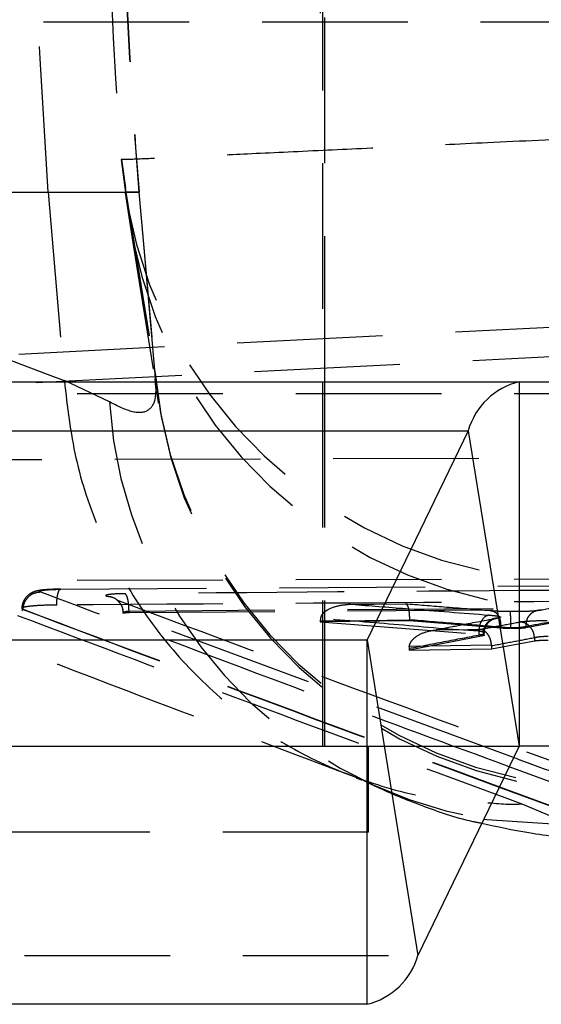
# Model space of a CAD drawing. Extents: x 67 to 774, y 27 to 578.
# Tile 11 of 43: x 294 to 303, y 290 to 307. Entities that reach past the tile are written whole.
import ezdxf

# ---------------------------------------------------------------- set-up
doc = ezdxf.new("R2010")
doc.units = 0
doc.header["$LTSCALE"] = 2
doc.linetypes.add('HIDDEN', pattern=[1.905, 1.27, -0.635])
doc.layers.get('0').update_dxf_attribs({"linetype": 'CONTINUOUS'})

msp = doc.modelspace()

# ---------------------------------------------------------------- linework, layer by layer
at = {"color": 7, "linetype": 'HIDDEN'}
for p, q in [((299.024053, 294.175669), (299.024053, 327.675669)), ((299.055305, 300.525669), (299.055305, 319.575669)), ((298.975481, 313.300669), (298.975481, 306.800669)), ((278.912867, 306.800669), (311.908434, 306.800669)), ((295.504883, 304.400789), (295.589006, 303.833666)), ((295.511635, 304.400346), (295.583144, 303.909536)), ((285.900913, 303.833666), (294.234296, 303.833666)), ((294.234296, 303.833666), (295.816053, 303.833666)), ((294.234296, 303.833666), (294.514306, 300.549027)), ((295.573972, 303.818533), (295.661276, 303.253161)), ((295.589006, 303.833666), (296.087304, 300.732968)), ((295.816053, 303.833666), (295.589006, 303.833666)), ((295.816053, 303.833666), (296.087304, 300.732968)), ((296.104666, 300.593401), (295.821181, 303.833666)), ((311.479911, 301.906097), (289.718112, 300.80126)), ((290.220039, 300.319537), (312.018245, 301.426222)), ((296.087304, 300.732968), (296.095941, 300.671068)), ((295.301501, 300.174382), (294.514306, 300.549027)), ((294.514306, 300.549027), (294.514761, 300.543026)), ((299.055305, 294.175669), (299.055305, 300.525669)), ((304.899489, 300.319537), (290.220039, 300.319537)), ((291.582599, 299.167808), (304.899489, 299.200846)), ((304.899489, 297.087599), (292.103937, 297.059506)), ((294.455115, 296.910507), (307.657063, 296.999122)), ((295.642601, 296.530001), (304.899489, 296.599351)), ((295.642601, 296.504616), (304.899489, 296.576112)), ((293.786904, 296.562763), (293.795249, 296.559172)), ((295.540942, 296.491364), (295.537736, 296.493141)), ((302.347143, 293.97601), (295.540942, 296.491364)), ((295.642601, 296.504616), (295.642601, 296.529978)), ((298.978655, 296.399015), (298.975939, 296.359175)), ((300.530187, 296.359689), (298.975939, 296.343868)), ((298.975939, 296.359175), (298.975939, 296.343868)), ((298.975939, 296.343868), (301.739415, 296.125274)), ((300.530187, 296.37538), (300.530276, 296.382693)), ((300.530187, 296.37538), (300.530187, 296.359689)), ((302.123453, 296.232114), (300.530187, 296.359689)), ((302.123453, 296.255058), (302.123453, 296.254877)), ((302.123453, 296.254877), (302.123453, 296.232114)), ((302.29704, 296.241212), (302.29704, 296.225252)), ((303.385318, 296.387562), (302.55928, 296.236875)), ((302.55928, 296.264589), (302.55928, 296.264749)), ((302.55928, 296.264589), (302.55928, 296.236875)), ((301.815656, 296.098101), (300.525861, 295.851076)), ((301.739415, 296.180761), (301.739434, 296.180795)), ((301.739415, 296.180761), (301.739415, 296.125274)), ((301.815656, 296.126112), (301.815656, 296.126168)), ((301.815656, 296.126112), (301.815656, 296.098101)), ((301.834676, 296.103643), (301.815656, 296.098101)), ((301.837544, 296.106954), (301.837544, 296.144002)), ((302.712574, 296.062305), (302.712687, 296.061799)), ((302.712681, 296.061799), (302.712681, 296.011798)), ((300.528384, 295.913686), (300.525861, 295.879343)), ((301.962963, 295.921935), (301.962626, 295.93442)), ((301.962963, 295.872116), (302.712681, 296.011799)), ((301.962963, 295.921935), (301.962963, 295.872116)), ((300.525861, 295.879343), (300.525861, 295.851076)), ((300.525861, 295.851076), (301.962963, 295.872116)), ((284.151361, 294.174329), (302.443093, 294.174329)), ((285.790412, 294.175669), (302.444489, 294.175669)), ((299.817803, 292.675669), (299.817803, 294.175669)), ((299.817803, 292.675669), (290.292803, 292.675669)), ((282.38711, 290.527747), (300.678843, 290.527747))]:
    msp.add_line(p, q, dxfattribs=at)
at = {"color": 7, "linetype": 'CONTINUOUS'}
for p, q in [((111.912867, 300.525669), (315.387866, 300.525669)), ((302.444489, 300.525669), (302.444489, 294.175669)), ((301.556228, 299.673591), (299.791978, 296.027008)), ((301.556228, 299.673591), (302.443093, 294.174329)), ((299.790582, 296.025669), (288.44432, 296.025669)), ((299.790582, 296.025669), (299.790582, 289.675669)), ((299.791978, 296.027008), (300.678843, 290.527747)), ((302.443093, 294.174329), (300.678843, 290.527747)), ((304.899489, 294.175669), (302.444489, 294.175669)), ((302.098346, 293.461763), (303.876747, 292.805427)), ((302.489986, 293.167534), (303.3842, 292.796344)), ((299.790582, 289.675669), (288.44432, 289.675669))]:
    msp.add_line(p, q, dxfattribs=at)
at = {"color": 8, "linetype": 'CONTINUOUS'}
for p, q in [((287.597248, 299.673591), (301.556228, 299.673591)), ((288.442923, 296.027008), (299.791978, 296.027008)), ((304.168907, 293.117705), (302.270525, 293.817646)), ((302.037513, 293.336025), (302.489986, 293.167534)), ((302.101636, 293.468564), (303.876747, 292.814479))]:
    msp.add_line(p, q, dxfattribs=at)
at = {"color": 7, "linetype": 'HIDDEN', "flags": 128}
for points in [[(295.660254, 303.253132), (295.720169, 302.880261), (296.158584, 300.152243)], [(300.458584, 296.652974), (299.913555, 296.64732), (299.822809, 296.646373), (299.585827, 296.643892)], [(298.975939, 296.359175), (299.756006, 296.367369), (300.530187, 296.37538)], [(301.002301, 296.200495), (301.547306, 296.20837), (301.763785, 296.211479)], [(301.962626, 295.93442), (301.247979, 295.924152), (300.528384, 295.913686)]]:
    msp.add_lwpolyline(points, dxfattribs=at)
at = {"color": 8, "linetype": 'CONTINUOUS', "flags": 128}
msp.add_lwpolyline([(301.829029, 292.905102), (301.880058, 292.896568), (303.3842, 292.796344)], dxfattribs=at)
at = {"color": 7, "linetype": 'HIDDEN'}
for centre, radius, start, end in [((366.803627, 310.043774), 71.258691, 175.00040023, 184.99959977), ((366.803041, 310.043774), 71.253, 175, 185), ((303.492501, 305.068213), 8.015454, 184.7763897, 268.6574508), ((303.569571, 304.5642), 8.013931, 185.2302325, 268.6724845), ((304.067967, 301.463501), 8.014029, 185.230158, 268.6834806), ((304.08527, 301.410888), 8.02351, 185.2905627, 268.6263792), ((303.178633, 300.682366), 7.893494, 183.6898064, 260.1553896), ((300.016427, 296.342011), 2.28284, 357.4692764, 4.478347)]:
    msp.add_arc(centre, radius, start, end, dxfattribs=at)
at = {"color": 7, "linetype": 'CONTINUOUS'}
for centre, radius, start, end in [((302.729299, 299.339735), 1.219654, 103.5042358, 164.1136724), ((299.790133, 296.027534), 0.001919, 283.533715, 344.0866186), ((302.444936, 294.173805), 0.001917, 103.4992715, 164.1210621), ((299.50577, 290.861604), 1.219656, 283.5042937, 344.1136146)]:
    msp.add_arc(centre, radius, start, end, dxfattribs=at)
at = {"color": 7, "linetype": 'HIDDEN'}
msp.add_ellipse((367.184237, 310.043774), major_axis=(71.905205, 0), ratio=0.990929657, start_param=3.062025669, end_param=3.220872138, dxfattribs=at)
for points, knots in [([(294.234296, 303.833666), (294.1022, 305.903702), (293.838006, 310.043774), (294.1022, 314.183846), (294.234296, 316.253882)], [0, 0, 0, 0, 0.500000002, 1, 1, 1, 1]), ([(303.696786, 304.776379), (303.087493, 304.747857), (301.93905, 304.694096), (300.37126, 304.621145), (298.94198, 304.55422), (297.709318, 304.496017), (296.714436, 304.448861), (296.016457, 304.416469), (295.57088, 304.397489), (295.527095, 304.399678), (295.504883, 304.400789)], [0, 0, 0, 0, 0.132844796, 0.250396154, 0.371172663, 0.506317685, 0.627106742, 0.751391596, 0.873879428, 1, 1, 1, 1]), ([(294.514761, 300.543026), (292.96014, 301.129757), (290.089752, 302.213073), (287.217524, 303.324291), (285.900913, 303.833666)], [0, 0, 0, 0, 0.541606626, 1, 1, 1, 1]), ([(294.514761, 300.543026), (294.566818, 300.091969), (294.670934, 299.189856), (295.103095, 297.899569), (295.730157, 296.705023), (296.546959, 295.637184), (297.53208, 294.732489), (298.652673, 294.007135), (299.882072, 293.499089), (301.000907, 293.223234), (301.704372, 293.195216), (301.964378, 293.184861)], [0, 0, 0, 0, 0.1164638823, 0.2329275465, 0.3493915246, 0.4658551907, 0.5823197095, 0.6987839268, 0.8152495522, 0.9317149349, 1, 1, 1, 1]), ([(296.095941, 300.671068), (296.105757, 300.517588), (296.12539, 300.210623), (295.988972, 300.000183), (295.733009, 299.962256), (295.445342, 300.103671), (295.301501, 300.174382)], [0, 0, 0, 0, 0.2458316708, 0.4916720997, 0.7458236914, 1, 1, 1, 1]), ([(296.128428, 300.314669), (296.119344, 300.364178), (296.106935, 300.431815), (296.10078, 300.550858), (296.09913, 300.582762)], [0, 0, 0, 0, 0.731993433, 1, 1, 1, 1]), ([(296.158705, 300.155499), (296.152274, 300.191487), (296.142826, 300.244361), (296.138173, 300.299798), (296.136687, 300.317503)], [0, 0, 0, 0, 0.680632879, 1, 1, 1, 1]), ([(290.83721, 296.979557), (292.424078, 296.364847), (295.338238, 295.235982), (298.219577, 294.15392), (299.53192, 293.661081)], [0, 0, 0, 0, 0.544537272, 1, 1, 1, 1]), ([(294.448935, 296.911625), (294.440291, 296.911563), (294.362578, 296.911005), (294.220971, 296.905854), (294.093233, 296.893421), (294.004409, 296.875412), (293.923279, 296.839294), (293.853486, 296.784904), (293.797191, 296.701288), (293.768071, 296.610202), (293.778423, 296.553431), (293.78205, 296.533542)], [0, 0, 0, 0, 0.025465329, 0.228963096, 0.441101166, 0.573789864, 0.649894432, 0.734932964, 0.833928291, 0.94181776, 1, 1, 1, 1]), ([(294.381241, 296.635103), (294.381527, 296.646738), (294.382328, 296.679231), (294.385963, 296.730739), (294.392817, 296.785885), (294.402176, 296.833349), (294.413593, 296.871199), (294.426598, 296.897485), (294.440655, 296.912271), (294.450295, 296.911095), (294.455115, 296.910507)], [0, 0, 0, 0, 0.0737996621, 0.2061137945, 0.3384270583, 0.4707464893, 0.603056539, 0.7353689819, 0.8676869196, 1, 1, 1, 1]), ([(307.011255, 296.919241), (306.813504, 296.917909), (305.824747, 296.911254), (302.011864, 296.884942), (298.396785, 296.855949), (295.572698, 296.8333)], [0, 0, 0, 0, 0.051863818, 0.259319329, 1, 1, 1, 1]), ([(293.795286, 296.560592), (293.800505, 296.600118), (293.810943, 296.679171), (293.880794, 296.779068), (293.979237, 296.849318), (294.05657, 296.859002), (294.095237, 296.863844)], [0, 0, 0, 0, 0.2500004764, 0.500000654, 0.7500010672, 1, 1, 1, 1]), ([(294.0952, 296.863859), (294.088429, 296.867805), (294.073375, 296.87658), (294.108264, 296.889569), (294.193599, 296.900805), (294.314773, 296.90827), (294.410788, 296.909799), (294.455117, 296.910506)], [0, 0, 0, 0, 0.175177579, 0.389511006, 0.60335779, 0.816877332, 1, 1, 1, 1]), ([(302.270525, 293.817646), (301.224541, 294.202032), (298.49985, 295.203321), (295.774384, 296.230812), (294.0952, 296.863859)], [0, 0, 0, 0, 0.383891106, 1, 1, 1, 1]), ([(295.572711, 296.833295), (295.525572, 296.832392), (295.431288, 296.830585), (295.320868, 296.822662), (295.250576, 296.811895), (295.229155, 296.800626), (295.242838, 296.793509), (295.248125, 296.790759)], [0, 0, 0, 0, 0.215728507, 0.431477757, 0.647460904, 0.863774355, 1, 1, 1, 1]), ([(295.248125, 296.790759), (295.287108, 296.786515), (295.365076, 296.778027), (295.462553, 296.708035), (295.529017, 296.608508), (295.53701, 296.529987), (295.540942, 296.491364)], [0, 0, 0, 0, 0.252011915, 0.504023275, 0.756036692, 1, 1, 1, 1]), ([(295.642603, 296.530001), (295.641269, 296.567693), (295.6386, 296.643077), (295.622463, 296.740016), (295.59982, 296.81133), (295.581739, 296.825977), (295.572698, 296.8333)], [0, 0, 0, 0, 0.2500004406, 0.500008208, 0.7500056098, 1, 1, 1, 1]), ([(294.381283, 296.635101), (294.297077, 296.633673), (294.12868, 296.630816), (293.93012, 296.617042), (293.802292, 296.597979), (293.763661, 296.578715), (293.781008, 296.566809), (293.786904, 296.562763)], [0, 0, 0, 0, 0.221369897, 0.442699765, 0.664106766, 0.885847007, 1, 1, 1, 1]), ([(304.899489, 296.704229), (304.80599, 296.703686), (301.300128, 296.683316), (297.793951, 296.658884), (294.381282, 296.635102)], [0, 0, 0, 0, 0.02666937, 1, 1, 1, 1]), ([(295.425713, 296.724715), (296.991695, 296.140392), (300.201993, 294.942515), (303.411235, 293.769524), (305.05501, 293.168717)], [0, 0, 0, 0, 0.4877995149, 1, 1, 1, 1]), ([(295.436979, 296.717399), (295.453268, 296.701774), (295.495576, 296.661194), (295.533715, 296.57999), (295.532403, 296.518443), (295.531882, 296.494008)], [0, 0, 0, 0, 0.274063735, 0.711787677, 1, 1, 1, 1]), ([(299.585827, 296.643892), (299.584616, 296.643927), (299.507237, 296.646125), (299.351247, 296.636788), (299.162116, 296.587333), (299.044185, 296.513024), (298.992746, 296.453221), (298.982879, 296.415265), (298.978655, 296.399015)], [0, 0, 0, 0, 0.0052136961, 0.333217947, 0.6716950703, 0.8358059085, 0.9297067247, 1, 1, 1, 1]), ([(299.585827, 296.643892), (299.89987, 296.618813), (300.678518, 296.55663), (301.45724, 296.49599), (301.921889, 296.459808)], [0, 0, 0, 0, 0.4033176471, 1, 1, 1, 1]), ([(300.458584, 296.652974), (300.458878, 296.653067), (300.468653, 296.656162), (300.486109, 296.64849), (300.507197, 296.606016), (300.52159, 296.544865), (300.530328, 296.468645), (300.530294, 296.411356), (300.530276, 296.382693)], [0, 0, 0, 0, 0.007725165, 0.256566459, 0.459200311, 0.643652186, 0.821711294, 1, 1, 1, 1]), ([(301.944501, 296.534017), (301.674135, 296.555494), (301.178816, 296.594842), (300.683525, 296.634818), (300.458584, 296.652974)], [0, 0, 0, 0, 0.545841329, 1, 1, 1, 1]), ([(303.589909, 296.68435), (303.473424, 296.663289), (303.216339, 296.616807), (302.959269, 296.569558), (302.818677, 296.543718)], [0, 0, 0, 0, 0.453097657, 1, 1, 1, 1]), ([(293.700047, 296.453673), (295.053617, 295.944261), (297.850762, 294.891564), (300.61231, 293.865543), (302.037513, 293.336025)], [0, 0, 0, 0, 0.483911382, 1, 1, 1, 1]), ([(293.795323, 296.560577), (295.476251, 295.927578), (298.246013, 294.884549), (301.013641, 293.868132), (302.101636, 293.468564)], [0, 0, 0, 0, 0.6068853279, 1, 1, 1, 1]), ([(293.795323, 296.559143), (295.476241, 295.924414), (298.244889, 294.878949), (301.01144, 293.861495), (302.098346, 293.461763)], [0, 0, 0, 0, 0.607125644, 1, 1, 1, 1]), ([(295.537736, 296.493141), (295.537542, 296.493982), (295.536343, 296.499167), (295.541558, 296.508529), (295.563483, 296.519297), (295.598004, 296.527237), (295.627766, 296.529051), (295.642605, 296.529956)], [0, 0, 0, 0, 0.0466280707, 0.2874941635, 0.5267006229, 0.7640074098, 1, 1, 1, 1]), ([(295.537852, 296.494163), (295.537774, 296.494583), (295.537448, 296.496346), (295.548451, 296.499267), (295.575203, 296.502304), (295.608955, 296.504075), (295.633197, 296.504464), (295.642605, 296.504615)], [0, 0, 0, 0, 0.079112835, 0.331946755, 0.585058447, 0.838959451, 1, 1, 1, 1]), ([(301.739434, 296.180795), (301.739428, 296.180795), (301.264955, 296.204519), (300.358544, 296.29386), (299.435592, 296.364194), (298.978655, 296.399015)], [0, 0, 0, 0, 0.0000066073, 0.5049208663, 1, 1, 1, 1]), ([(302.075296, 296.405162), (301.863039, 296.365069), (301.505353, 296.297506), (301.147711, 296.228537), (301.002301, 296.200495)], [0, 0, 0, 0, 0.593418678, 1, 1, 1, 1]), ([(301.921889, 296.459808), (301.899065, 296.453862), (301.853417, 296.441969), (301.794681, 296.37669), (301.751803, 296.286563), (301.743557, 296.216051), (301.739434, 296.180795)], [0, 0, 0, 0, 0.250000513, 0.499996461, 0.74999792, 1, 1, 1, 1]), ([(302.075296, 296.405162), (302.058002, 296.404803), (302.023415, 296.404085), (301.973524, 296.388772), (301.927664, 296.363674), (301.887688, 296.328771), (301.85515, 296.285752), (301.83161, 296.236275), (301.817073, 296.182356), (301.816128, 296.144897), (301.815655, 296.126168)], [0, 0, 0, 0, 0.1250009, 0.249999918, 0.375001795, 0.500001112, 0.625002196, 0.750001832, 0.875000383, 1, 1, 1, 1]), ([(301.841813, 296.144418), (301.840666, 296.156582), (301.836497, 296.200797), (301.863374, 296.268794), (301.908283, 296.332945), (301.956184, 296.372165), (301.99432, 296.39211), (302.016387, 296.39996), (302.025159, 296.40211), (302.02247, 296.401532), (302.021022, 296.401221)], [0, 0, 0, 0, 0.081749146, 0.29715129, 0.470049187, 0.614866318, 0.730072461, 0.818452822, 0.902231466, 1, 1, 1, 1]), ([(301.921889, 296.459808), (301.950544, 296.457308), (302.024423, 296.450864), (302.090607, 296.439624), (302.125301, 296.426008), (302.118441, 296.414685), (302.086141, 296.407555), (302.075296, 296.405162)], [0, 0, 0, 0, 0.168081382, 0.433349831, 0.600526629, 0.86587222, 1, 1, 1, 1]), ([(301.944501, 296.534017), (301.952815, 296.534243), (301.969699, 296.534702), (302.006107, 296.525725), (302.051251, 296.496614), (302.094316, 296.432967), (302.121738, 296.349345), (302.122884, 296.286487), (302.123456, 296.255058)], [0, 0, 0, 0, 0.08457339, 0.171767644, 0.378822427, 0.585882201, 0.792941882, 1, 1, 1, 1]), ([(302.292297, 296.52026), (302.228928, 296.52136), (302.101653, 296.52357), (301.997033, 296.530525), (301.944501, 296.534017)], [0, 0, 0, 0, 0.497884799, 1, 1, 1, 1]), ([(302.818677, 296.543718), (302.804253, 296.541451), (302.761986, 296.534808), (302.650667, 296.526197), (302.481784, 296.519909), (302.355563, 296.520143), (302.292297, 296.52026)], [0, 0, 0, 0, 0.147114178, 0.431091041, 0.714845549, 1, 1, 1, 1]), ([(302.818677, 296.543718), (302.807104, 296.54373), (302.784711, 296.543752), (302.73438, 296.534656), (302.67051, 296.50611), (302.6071, 296.442517), (302.565135, 296.358961), (302.561232, 296.296153), (302.55928, 296.264749)], [0, 0, 0, 0, 0.08404663, 0.162623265, 0.371966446, 0.58131297, 0.790656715, 1, 1, 1, 1]), ([(302.55928, 296.264748), (302.699669, 296.290557), (302.974965, 296.341167), (303.250287, 296.390899), (303.385207, 296.415269)], [0, 0, 0, 0, 0.509957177, 1, 1, 1, 1]), ([(300.530276, 296.382693), (300.791228, 296.361607), (301.322272, 296.318698), (301.853346, 296.276513), (302.123453, 296.255058)], [0, 0, 0, 0, 0.49139456, 1, 1, 1, 1]), ([(301.763785, 296.211479), (301.872772, 296.231929), (302.104542, 296.275419), (302.33633, 296.318336), (302.459123, 296.341073)], [0, 0, 0, 0, 0.4702347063, 1, 1, 1, 1]), ([(302.123453, 296.254877), (302.149546, 296.251427), (302.201682, 296.244534), (302.265275, 296.242325), (302.29704, 296.241221)], [0, 0, 0, 0, 0.500494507, 1, 1, 1, 1]), ([(302.29704, 296.225252), (302.265291, 296.22581), (302.20182, 296.226925), (302.149568, 296.230384), (302.123453, 296.232114)], [0, 0, 0, 0, 0.500208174, 1, 1, 1, 1]), ([(302.29704, 296.241212), (302.29706, 296.241211), (302.328298, 296.240723), (302.391518, 296.241062), (302.476108, 296.247089), (302.53008, 296.255812), (302.553285, 296.262283), (302.559272, 296.264586), (302.55928, 296.264589)], [0, 0, 0, 0, 0.000180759, 0.284197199, 0.568647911, 0.853774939, 0.999802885, 1, 1, 1, 1]), ([(302.55928, 296.236875), (302.543925, 296.234739), (302.513214, 296.230465), (302.435782, 296.226408), (302.360142, 296.224883), (302.312932, 296.225159), (302.29704, 296.225252)], [0, 0, 0, 0, 0.285137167, 0.570282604, 0.855347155, 1, 1, 1, 1]), ([(302.459123, 296.341073), (302.473706, 296.343313), (302.51014, 296.348911), (302.583884, 296.355214), (302.695745, 296.36145), (302.811299, 296.364837), (302.903961, 296.365126), (302.933797, 296.365219)], [0, 0, 0, 0, 0.156917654, 0.392042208, 0.537797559, 0.851174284, 1, 1, 1, 1]), ([(302.712574, 296.062305), (302.708781, 296.093702), (302.701194, 296.156497), (302.654592, 296.24002), (302.587887, 296.303538), (302.524432, 296.331376), (302.48085, 296.33959), (302.465494, 296.340638), (302.459123, 296.341073)], [0, 0, 0, 0, 0.220398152, 0.440795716, 0.661203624, 0.881626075, 0.950887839, 1, 1, 1, 1]), ([(300.525861, 295.879343), (300.743666, 295.92153), (301.173569, 296.004799), (301.603529, 296.086034), (301.815656, 296.126112)], [0, 0, 0, 0, 0.506636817, 1, 1, 1, 1]), ([(300.528384, 295.913686), (300.532617, 295.93095), (300.542685, 295.972017), (300.589946, 296.039144), (300.697246, 296.126474), (300.843243, 296.180223), (300.957204, 296.197473), (301.00135, 296.200431), (301.002301, 296.200495)], [0, 0, 0, 0, 0.075206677, 0.178896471, 0.366182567, 0.755060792, 0.99472758, 1, 1, 1, 1]), ([(301.815656, 296.126168), (301.821008, 296.128552), (301.837011, 296.13568), (301.840384, 296.14698), (301.823149, 296.160587), (301.790335, 296.171812), (301.753615, 296.178266), (301.739415, 296.180761)], [0, 0, 0, 0, 0.133589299, 0.399494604, 0.567051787, 0.83257944, 1, 1, 1, 1]), ([(301.739415, 296.125274), (301.760963, 296.123243), (301.804057, 296.119181), (301.835427, 296.112516), (301.834153, 296.108442), (301.833688, 296.106954)], [0, 0, 0, 0, 0.388335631, 0.776638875, 1, 1, 1, 1]), ([(301.962626, 295.93442), (301.959078, 295.9638), (301.951988, 296.022498), (301.91796, 296.100582), (301.869843, 296.163804), (301.816489, 296.199686), (301.779605, 296.209719), (301.764585, 296.21139), (301.763785, 296.211479)], [0, 0, 0, 0, 0.199613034, 0.398813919, 0.608771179, 0.840920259, 0.99152993, 1, 1, 1, 1]), ([(302.712681, 296.061799), (302.590382, 296.039148), (302.340466, 295.992862), (302.09057, 295.94591), (301.962963, 295.921935)], [0, 0, 0, 0, 0.48935958, 1, 1, 1, 1]), ([(302.712687, 296.062324), (302.712678, 296.062323), (302.71264, 296.062315), (302.712603, 296.062309), (302.712574, 296.062305)], [0, 0, 0, 0, 0.219660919, 1, 1, 1, 1]), ([(302.950486, 296.086183), (302.950466, 296.086183), (302.935643, 296.086183), (302.889333, 296.085681), (302.831206, 296.082424), (302.774667, 296.076185), (302.738371, 296.069906), (302.719315, 296.064534), (302.712695, 296.062327), (302.712687, 296.062324)], [0, 0, 0, 0, 0.0001996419, 0.1466477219, 0.4627481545, 0.6099269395, 0.847605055, 0.9998070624, 1, 1, 1, 1]), ([(302.712687, 296.011798), (302.729076, 296.013995), (302.761855, 296.018389), (302.842432, 296.022549), (302.9092, 296.023826), (302.94575, 296.023858), (302.950486, 296.023862)], [0, 0, 0, 0, 0.317614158, 0.635220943, 0.952733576, 1, 1, 1, 1]), ([(299.600102, 293.62464), (299.639478, 293.610349), (299.711934, 293.584052), (299.698412, 293.589388), (299.692238, 293.591824)], [0, 0, 0, 0, 0.543450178, 1, 1, 1, 1]), ([(299.658798, 293.620408), (299.754083, 293.57041), (300.070117, 293.404578), (300.725401, 293.145496), (301.350945, 292.919053), (301.740607, 292.843176), (301.794035, 292.832772)], [0, 0, 0, 0, 0.171505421, 0.568833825, 0.940881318, 1, 1, 1, 1])]:
    msp.add_open_spline(points, degree=3, knots=knots, dxfattribs=at)
at = {"color": 7, "linetype": 'CONTINUOUS'}
for points, knots in [([(305.310044, 292.893256), (305.297579, 292.897799), (305.096767, 292.970986), (304.142522, 293.319266), (303.167638, 293.672687), (302.380435, 293.963702), (302.347143, 293.97601)], [0, 0, 0, 0, 0.01262295, 0.203360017, 0.966308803, 1, 1, 1, 1]), ([(301.964378, 293.184861), (302.073909, 293.17484), (302.248694, 293.158849), (302.424391, 293.165173), (302.489986, 293.167534)], [0, 0, 0, 0, 0.626662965, 1, 1, 1, 1]), ([(301.794035, 292.832772), (302.063138, 292.774103), (302.637729, 292.648832), (303.332611, 292.565981), (303.75377, 292.584775), (303.813027, 292.587419)], [0, 0, 0, 0, 0.43083403, 0.919917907, 1, 1, 1, 1])]:
    msp.add_open_spline(points, degree=3, knots=knots, dxfattribs=at)

doc.saveas('drawing.dxf')
